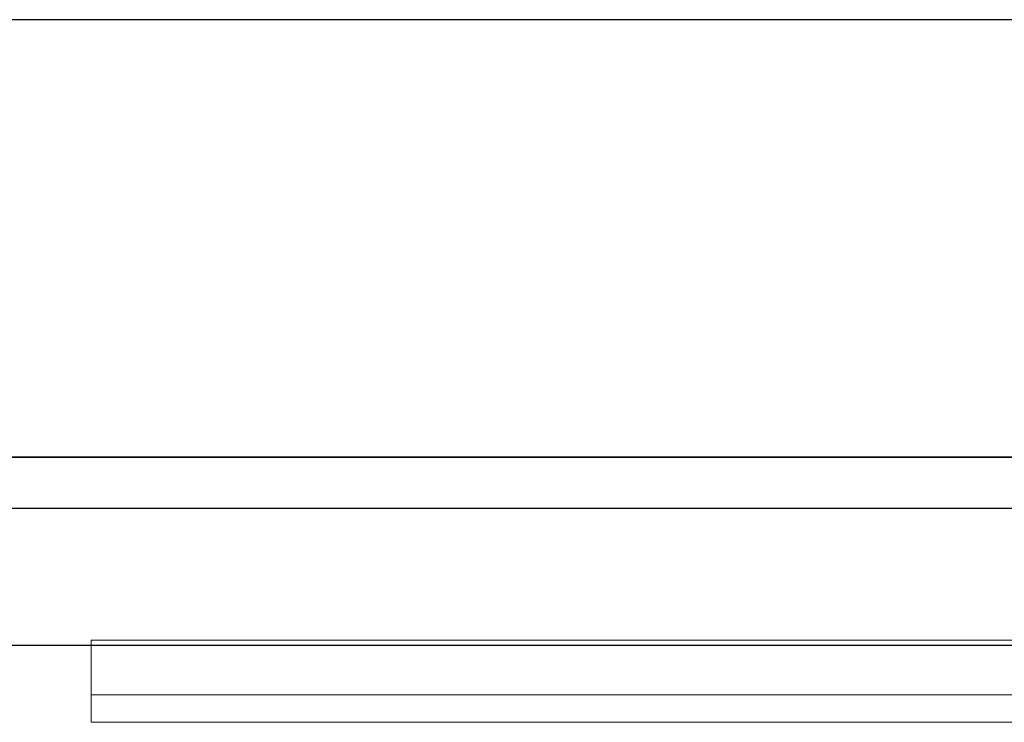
# Model space of a CAD drawing. Header units: metres. Extents: x 397.7 to 427.5, y 12.7 to 28.4.
# Tile 119 of 142: x 409.388 to 409.748, y 27.971 to 28.228. Entities that reach past the tile are written whole.
import ezdxf

# ---------------------------------------------------------------- set-up
doc = ezdxf.new("R2010")
doc.units = ezdxf.units.M
doc.layers.add('01_SUELOS', color=7, linetype='Continuous', lineweight=25, true_color=0x007f00)
for name, color, linetype, lineweight in [('A-GENM-____-OTLN', 7, 'Continuous', 18), ('A-WALL-____-MCUT', 7, 'Continuous', 25), ('A-WALL-____-OTLN', 7, 'Continuous', 25)]:
    doc.layers.add(name, color=color, linetype=linetype, lineweight=lineweight)

# ---------------------------------------------------------------- blocks, each defined once
blk = doc.blocks.new('Family - LONDR55-XX_ZZ-ARQ-CAA-M3D-Londres55-152793-05_CLI_AIRE_P2')
at = {"layer": '01_SUELOS', "color": 9, "true_color": 0xaad4aa}
for p, q in [((12.37984, 14.94764), (2.96158, 14.94764)), ((2.96158, 14.94764), (12.37984, 14.94764))]:
    blk.add_line(p, q, dxfattribs=at)
blk = doc.blocks.new('Family - LONDR55-XX_ZZ-ARQ-CAA-M3D-Londres55-152769-05_CLI_AIRE_P2')
at = {"layer": 'A-GENM-____-OTLN', "color": 253, "true_color": 0xaaaaaa}
for p, q in [((0.6, 0.03), (0, 0.03)), ((0, 0.03), (0, 0.01)), ((0, 0.03), (0, 0.01)), ((0.6, 0.03), (0, 0.03)), ((0.6, 0.01), (0, 0.01)), ((0, 0.01), (0, 0)), ((0, 0), (0, 0.01)), ((0, 0.01), (0.6, 0.01)), ((0, 0.01), (0.6, 0.01)), ((0, 0.01), (0.6, 0.01)), ((0, 0), (0.6, 0)), ((0.6, 0), (0, 0))]:
    blk.add_line(p, q, dxfattribs=at)
blk = doc.blocks.new('Family - Mirall P2-152884-05_CLI_AIRE_P2')
blk.add_blockref('Family - LONDR55-XX_ZZ-ARQ-CAA-M3D-Londres55-152769-05_CLI_AIRE_P2', (0, 0))
blk = doc.blocks.new('Family - Evans P2-153127-05_CLI_AIRE_P2')
at = {"layer": 'A-WALL-____-MCUT', "color": 253, "true_color": 0xaaaaaa}
for p, q in [((25.58768, 0.16), (0.03316, 0.16)), ((0, 0), (25.55598, 0))]:
    blk.add_line(p, q, dxfattribs=at)
at = {"layer": 'A-WALL-____-OTLN', "color": 253, "true_color": 0xaaaaaa}
for p, q in [((25.58768, 0.16), (0.03316, 0.16)), ((0, 0), (25.55598, 0))]:
    blk.add_line(p, q, dxfattribs=at)
at = {"layer": 'A-WALL-____-OTLN', "color": 253, "lineweight": 18, "true_color": 0xaaaaaa}
blk.add_line((0, 0), (25.55598, 0), dxfattribs=at)
blk = doc.blocks.new('Family - Evans P2-153337-05_CLI_AIRE_P2')
at = {"layer": 'A-WALL-____-MCUT', "color": 253, "true_color": 0xaaaaaa}
for p, q in [((1.69, 0.05), (0, 0.05)), ((0, 0), (1.69, 0))]:
    blk.add_line(p, q, dxfattribs=at)
at = {"layer": 'A-WALL-____-OTLN', "color": 253, "true_color": 0xaaaaaa}
for p, q in [((1.69, 0.05), (0, 0.05)), ((0, 0), (1.69, 0))]:
    blk.add_line(p, q, dxfattribs=at)
at = {"layer": 'A-WALL-____-OTLN', "color": 253, "lineweight": 18, "true_color": 0xaaaaaa}
blk.add_line((0, 0), (1.69, 0), dxfattribs=at)
blk = doc.blocks.new('LONDR55-XX_ZZ-ARQ-CAA-M3D-Londres55_ifc-1-05_CLI_AIRE_P2')
at = {"layer": '01_SUELOS', "color": 253, "lineweight": 18, "true_color": 0xaaaaaa}
blk.add_blockref('Family - LONDR55-XX_ZZ-ARQ-CAA-M3D-Londres55-152793-05_CLI_AIRE_P2', (398.29714, 13.12061), dxfattribs=at)
at = {"layer": 'A-GENM-____-OTLN', "color": 253, "lineweight": 18, "true_color": 0xaaaaaa}
blk.add_blockref('Family - Mirall P2-152884-05_CLI_AIRE_P2', (409.41432, 27.9713), dxfattribs=at)
at = {"layer": 'A-WALL-____-OTLN', "color": 253, "lineweight": 18, "true_color": 0xaaaaaa, "rotation": 180}
blk.add_blockref('Family - Evans P2-153127-05_CLI_AIRE_P2', (426.84641, 28.22825), dxfattribs=at)
at = {"layer": 'A-WALL-____-OTLN', "color": 253, "lineweight": 18, "true_color": 0xaaaaaa}
blk.add_blockref('Family - Evans P2-153337-05_CLI_AIRE_P2', (408.98698, 27.99946), dxfattribs=at)

msp = doc.modelspace()

# ---------------------------------------------------------------- block references
at = {"lineweight": 5}
msp.add_blockref('LONDR55-XX_ZZ-ARQ-CAA-M3D-Londres55_ifc-1-05_CLI_AIRE_P2', (0, 0), dxfattribs=at)

doc.saveas('drawing.dxf')
